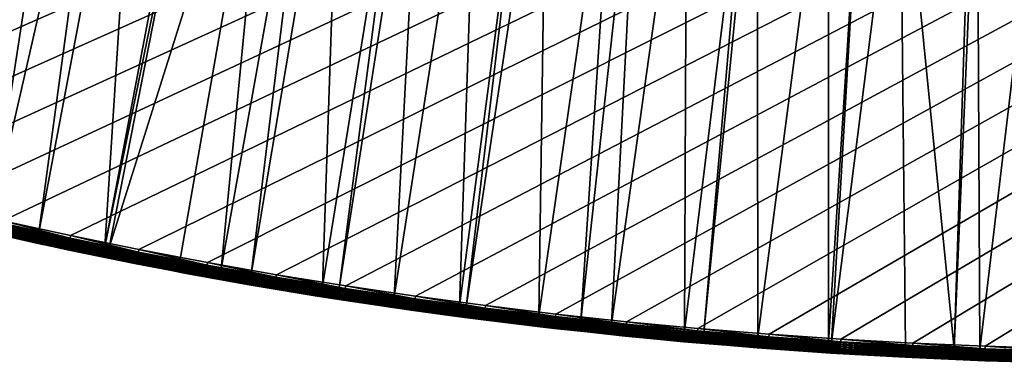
# Model space of a CAD drawing. Header units: inches. Extents: x 56 to 1256, y -185 to 1061.
# Tile 81 of 256: x 491 to 628, y -185 to -137. Entities that reach past the tile are written whole.
import ezdxf

# ---------------------------------------------------------------- set-up
doc = ezdxf.new("R2010")
doc.units = ezdxf.units.IN
doc.header["$MEASUREMENT"] = 0
doc.layers.get('0').update_dxf_attribs({"true_color": 0x9a9ae5})

msp = doc.modelspace()

# ---------------------------------------------------------------- meshes
at = {"color": 146, "true_color": 0x086e86}
mesh = msp.add_polyface(dxfattribs=at)
corners = [(396.52, -136.26, 985.2), (404.79, -139.47, 985.2), (1213.88, 179.03, 985.2), (413.14, -142.57, 985.2), (415.61, -143.45, 985.2), (470.26, -160.17, 985.2), (479.56, -162.49, 985.2), (488.92, -164.68, 985.2), (498.33, -166.74, 985.2), (442.68, -152.41, 985.2), (451.82, -155.13, 985.2), (461.01, -157.71, 985.2), (424.57, -146.58, 985.2), (433.6, -149.56, 985.2), (741.72, -83.22, 955.41), (742.53, -89.68, 956.05), (734.08, -90.68, 956.05), (733.36, -84.21, 955.41), (725.58, -91.57, 956.05), (724.94, -85.09, 955.41), (717.03, -92.36, 956.05), (716.47, -85.88, 955.41), (708.43, -93.05, 956.05), (707.95, -86.56, 955.41), (699.78, -93.63, 956.05), (699.38, -87.13, 955.41), (691.08, -94.11, 956.05), (690.76, -87.61, 955.41), (682.33, -94.48, 956.05), (682.09, -87.98, 955.41), (673.52, -94.75, 956.05), (673.37, -88.24, 955.41), (740.91, -76.73, 955.2), (732.63, -77.71, 955.2), (724.3, -78.58, 955.2), (715.91, -79.36, 955.2), (707.47, -80.03, 955.2), (698.98, -80.6, 955.2), (690.44, -81.07, 955.2), (681.85, -81.44, 955.2), (673.21, -81.7, 955.2), (663.42, -88.42, 955.41)]
mesh.append_faces([[corners[k] for k in face] for face in [(0, 1, 2), (2, 1, 3), (2, 3, 4), (5, 6, 2), (2, 6, 7), (2, 7, 8), (9, 10, 2), (2, 10, 11), (2, 11, 5), (4, 12, 2), (2, 12, 13), (2, 13, 9), (14, 15, 16), (14, 16, 17), (17, 16, 18), (17, 18, 19), (19, 18, 20), (19, 20, 21), (21, 20, 22), (21, 22, 23), (23, 22, 24), (23, 24, 25), (25, 24, 26), (25, 26, 27), (27, 28, 29), (29, 30, 31), (32, 14, 17), (32, 17, 33), (33, 17, 19), (33, 19, 34), (34, 19, 21), (34, 21, 35), (35, 21, 23), (35, 23, 36), (36, 23, 25), (36, 25, 37), (37, 25, 27), (37, 27, 38), (38, 27, 29), (38, 29, 39), (39, 29, 31), (39, 31, 40), (40, 31, 41)]], dxfattribs={"color": 146})
mesh = msp.add_polyface(dxfattribs=at)
corners = [(585.28, -179.61, 985.2), (595.18, -180.42, 985.2), (1213.88, 179.03, 985.2), (555.85, -176.45, 985.2), (565.61, -177.63, 985.2), (575.42, -178.68, 985.2), (526.86, -172.16, 985.2), (536.47, -173.72, 985.2), (546.14, -175.14, 985.2), (498.33, -166.74, 985.2), (507.79, -168.68, 985.2), (517.3, -170.48, 985.2), (808.13, -77.93, 956.05), (801.53, -86.07, 957.12), (800.13, -79.77, 956.05), (793.38, -87.82, 957.12), (792.07, -81.5, 956.05), (785.17, -89.46, 957.12), (783.95, -83.12, 956.05), (806.64, -71.59, 955.41), (798.72, -73.41, 955.41), (790.75, -75.12, 955.41), (782.71, -76.73, 955.41), (775.77, -84.64, 956.05), (774.63, -78.23, 955.41), (767.54, -86.06, 956.05), (766.48, -79.63, 955.41), (759.26, -87.37, 956.05), (758.28, -80.93, 955.41), (750.92, -88.57, 956.05), (750.03, -82.12, 955.41), (742.53, -89.68, 956.05), (741.72, -83.22, 955.41), (805.13, -65.23, 955.2), (797.3, -67.02, 955.2), (789.42, -68.71, 955.2), (781.48, -70.3, 955.2), (773.47, -71.79, 955.2), (765.42, -73.18, 955.2), (757.3, -74.46, 955.2), (749.13, -75.64, 955.2), (740.91, -76.73, 955.2)]
mesh.append_faces([[corners[k] for k in face] for face in [(0, 1, 2), (3, 4, 2), (2, 4, 5), (2, 5, 0), (6, 7, 2), (2, 7, 8), (2, 8, 3), (9, 10, 2), (2, 10, 11), (2, 11, 6), (12, 13, 14), (14, 13, 15), (14, 15, 16), (16, 17, 18), (19, 14, 20), (20, 14, 16), (20, 16, 21), (21, 16, 18), (21, 18, 22), (22, 18, 23), (22, 23, 24), (24, 23, 25), (24, 25, 26), (26, 25, 27), (26, 27, 28), (28, 27, 29), (28, 29, 30), (30, 31, 32), (33, 20, 34), (34, 20, 21), (34, 21, 35), (35, 21, 22), (35, 22, 36), (36, 22, 24), (36, 24, 37), (37, 24, 26), (37, 26, 38), (38, 26, 28), (38, 28, 39), (39, 28, 30), (39, 30, 40), (40, 30, 32), (40, 32, 41)]], dxfattribs={"color": 146})
mesh = msp.add_polyface(dxfattribs=at)
corners = [(615.13, -181.66, 985.2), (625.17, -182.09, 985.2), (1213.88, 179.03, 985.2), (635.25, -182.4, 985.2), (645.38, -182.59, 985.2), (595.18, -180.42, 985.2), (605.13, -181.1, 985.2), (839.1, -83.03, 958.61), (835.3, -84.14, 958.61), (833.56, -78.01, 957.12), (827.28, -86.34, 958.61), (825.64, -80.18, 957.12), (825.2, -86.88, 958.61), (817.66, -82.25, 957.12), (819.21, -88.43, 958.61), (811.09, -90.42, 958.61), (811.06, -90.42, 958.61), (801.53, -86.07, 957.12), (809.62, -84.21, 957.12), (802.91, -92.29, 958.61), (839.57, -69.54, 956.05), (841.42, -75.72, 957.12), (831.81, -71.79, 956.05), (823.97, -73.95, 956.05), (816.08, -75.99, 956.05), (808.13, -77.93, 956.05), (837.71, -63.3, 955.41), (830.04, -65.53, 955.41), (822.29, -67.65, 955.41), (814.49, -69.68, 955.41), (806.64, -71.59, 955.41), (800.13, -79.77, 956.05), (835.84, -57.03, 955.2), (828.26, -59.23, 955.2), (820.61, -61.34, 955.2), (812.9, -63.33, 955.2), (805.13, -65.23, 955.2), (798.72, -73.41, 955.41)]
mesh.append_faces([[corners[k] for k in face] for face in [(0, 1, 2), (2, 1, 3), (2, 3, 4), (2, 5, 6), (2, 6, 0), (7, 8, 9), (9, 8, 10), (9, 10, 11), (11, 10, 12), (11, 12, 13), (13, 12, 14), (13, 14, 15), (16, 17, 15), (15, 17, 18), (15, 18, 13), (16, 19, 17), (20, 21, 9), (20, 9, 22), (22, 9, 11), (22, 11, 23), (23, 11, 13), (23, 13, 24), (24, 13, 18), (24, 18, 25), (25, 18, 17), (26, 20, 22), (26, 22, 27), (27, 22, 23), (27, 23, 28), (28, 23, 24), (28, 24, 29), (29, 24, 25), (29, 25, 30), (30, 25, 31), (32, 26, 27), (32, 27, 33), (33, 27, 28), (33, 28, 34), (34, 28, 29), (34, 29, 35), (35, 29, 30), (35, 30, 36), (36, 30, 37)]], dxfattribs={"color": 146})
mesh = msp.add_polyface(dxfattribs=at)
corners = [(498.77, -90.12, 958.61), (504.1, -91.35, 958.61), (487.26, -164.82, 978.8), (503.09, -168.26, 978.8), (518.18, -94.41, 958.61), (503.68, -168.38, 978.8), (526.45, -96.05, 958.61), (545.28, -99.33, 958.61), (535.58, -174.09, 978.8), (533.25, -173.73, 978.8), (535.83, -97.75, 958.61), (523.35, -172.09, 978.8), (532.53, -97.16, 958.61), (519.2, -171.33, 978.8), (513.49, -170.3, 978.8), (493.92, -166.32, 978.8), (507.92, -92.23, 958.61), (517.15, -94.21, 958.61), (471.77, -82.98, 958.61), (443.18, -153.11, 978.8), (463.54, -80.51, 958.61), (484.21, -164.13, 978.8), (474.55, -161.79, 978.8), (490.28, -88.02, 958.61), (471.68, -161.06, 978.8), (489.69, -87.88, 958.61), (469.55, -160.52, 978.8), (480.7, -85.5, 958.61), (460.69, -158.16, 978.8), (476.77, -84.39, 958.61), (456.4, -156.96, 978.8), (451.9, -155.69, 978.8), (546.28, -93.04, 957.12), (536.92, -91.48, 957.12), (527.64, -89.79, 957.12), (518.44, -87.96, 957.12), (509.31, -86.01, 957.12), (538.03, -85.12, 956.05), (460.61, -158.46, 978.91), (451.72, -155.46, 985.17), (460.83, -158.37, 985.08), (460.92, -158.05, 985.17), (451.82, -155.13, 985.2), (461.01, -157.71, 985.2)]
mesh.append_faces([[corners[k] for k in face] for face in [(0, 1, 2), (3, 4, 5), (5, 4, 6), (7, 8, 9), (7, 9, 10), (10, 9, 11), (10, 11, 12), (12, 11, 13), (12, 13, 6), (6, 13, 14), (6, 14, 5), (2, 1, 15), (15, 1, 16), (15, 16, 3), (3, 16, 17), (3, 17, 4), (18, 19, 20), (2, 21, 0), (0, 21, 22), (0, 22, 23), (23, 22, 24), (23, 24, 25), (25, 24, 26), (25, 26, 27), (27, 26, 28), (27, 28, 29), (29, 28, 30), (29, 30, 18), (18, 30, 31), (32, 10, 33), (33, 10, 12), (33, 12, 34), (12, 6, 34), (34, 6, 4), (34, 4, 35), (4, 17, 35), (35, 17, 16), (35, 16, 36), (36, 16, 1), (37, 33, 34), (30, 28, 38), (39, 40, 41), (42, 41, 43)]], dxfattribs={"color": 146})
mesh = msp.add_polyface(dxfattribs=at)
corners = [(613.32, -106.6, 958.61), (603.85, -181.54, 978.8), (608.24, -106.28, 958.61), (603.4, -181.51, 978.8), (603.41, -105.97, 958.61), (593.64, -180.82, 978.8), (593.55, -105.19, 958.61), (586.15, -180.19, 978.8), (592.66, -105.11, 958.61), (583.46, -179.97, 978.8), (583.76, -104.29, 958.61), (573.33, -178.99, 978.8), (577.27, -103.6, 958.61), (569.08, -178.52, 978.8), (574.04, -103.25, 958.61), (563.25, -177.87, 978.8), (564.38, -102.08, 958.61), (553.2, -176.63, 978.8), (562.12, -101.77, 958.61), (552.23, -176.49, 978.8), (554.79, -100.77, 958.61), (543.21, -175.25, 978.8), (547.19, -99.62, 958.61), (535.58, -174.09, 978.8), (545.28, -99.33, 958.61), (603.86, -99.61, 957.12), (594.1, -98.85, 957.12), (584.4, -97.95, 957.12), (574.76, -96.92, 957.12), (565.2, -95.76, 957.12), (555.7, -94.46, 957.12), (546.28, -93.04, 957.12), (543.16, -175.55, 978.91), (533.16, -174.32, 979.07), (543.12, -175.84, 979.07), (536.42, -174.06, 985.17), (546.04, -175.82, 985.08), (546.09, -175.49, 985.17), (536.47, -173.72, 985.2), (546.14, -175.14, 985.2)]
mesh.append_faces([[corners[k] for k in face] for face in [(0, 1, 2), (2, 1, 3), (2, 3, 4), (4, 3, 5), (4, 5, 6), (6, 5, 7), (6, 7, 8), (8, 7, 9), (8, 9, 10), (10, 9, 11), (10, 11, 12), (12, 11, 13), (12, 13, 14), (14, 13, 15), (14, 15, 16), (16, 15, 17), (16, 17, 18), (18, 17, 19), (18, 19, 20), (20, 19, 21), (20, 21, 22), (22, 21, 23), (22, 23, 24), (2, 4, 25), (25, 4, 6), (25, 6, 26), (26, 6, 8), (26, 8, 27), (8, 10, 27), (27, 10, 12), (27, 12, 28), (12, 14, 28), (28, 14, 16), (28, 16, 29), (29, 16, 18), (29, 18, 30), (18, 20, 30), (30, 20, 22), (22, 24, 31), (32, 23, 21), (33, 32, 34), (35, 36, 37), (38, 37, 39)]], dxfattribs={"color": 146})
mesh = msp.add_polyface(dxfattribs=at)
corners = [(663.63, -107.76, 958.61), (671.98, -107.61, 958.61), (673.63, -182.95, 978.8), (668.7, -183.07, 978.8), (657.56, -183.17, 978.8), (655.6, -107.79, 958.61), (655.61, -183.17, 978.8), (653.52, -107.8, 958.61), (655.55, -183.17, 978.8), (643.41, -107.7, 958.61), (645.13, -183.1, 978.8), (640.09, -107.63, 958.61), (638.54, -182.98, 978.8), (633.33, -107.47, 958.61), (634.75, -182.91, 978.8), (624.41, -182.58, 978.8), (624.05, -107.13, 958.61), (620.86, -182.42, 978.8), (623.3, -107.1, 958.61), (613.32, -106.6, 958.61), (614.11, -182.12, 978.8), (603.85, -181.54, 978.8), (673.68, -101.21, 957.12), (663.56, -101.38, 957.12), (653.53, -101.42, 957.12), (643.51, -101.33, 957.12), (633.52, -101.1, 957.12), (623.57, -100.74, 957.12), (608.24, -106.28, 958.61), (603.86, -99.61, 957.12), (613.69, -100.24, 957.12), (663.49, -94.93, 956.05), (653.55, -94.97, 956.05), (643.62, -94.87, 956.05), (633.71, -94.65, 956.05), (623.85, -94.29, 956.05), (614.06, -93.79, 956.05)]
mesh.append_faces([[corners[k] for k in face] for face in [(0, 1, 2), (2, 3, 0), (0, 3, 4), (0, 4, 5), (5, 4, 6), (5, 6, 7), (7, 6, 8), (7, 8, 9), (9, 8, 10), (9, 10, 11), (11, 10, 12), (11, 12, 13), (12, 14, 13), (13, 14, 15), (13, 15, 16), (16, 15, 17), (16, 17, 18), (18, 17, 19), (17, 20, 19), (19, 20, 21), (22, 1, 23), (1, 0, 23), (23, 0, 5), (23, 5, 24), (5, 7, 24), (24, 7, 9), (24, 9, 25), (25, 9, 11), (25, 11, 26), (11, 13, 26), (26, 13, 16), (26, 16, 27), (27, 16, 18), (27, 18, 19), (28, 29, 19), (19, 29, 30), (19, 30, 27), (31, 23, 24), (32, 24, 25), (33, 25, 26), (34, 26, 27), (35, 27, 30), (36, 30, 29)]], dxfattribs={"color": 146})
mesh = msp.add_polyface(dxfattribs=at)
corners = [(495.82, -168.24, 980.73), (497.91, -168.7, 983.2), (495.82, -168.24, 983.2), (493.61, -167.77, 980.73), (483.87, -165.57, 980.73), (488.47, -166.63, 983.2), (483.88, -165.54, 980.41), (493.61, -167.75, 980.41), (484.14, -164.43, 978.91), (487.26, -164.82, 978.8), (493.86, -166.62, 978.91), (493.92, -166.32, 978.8), (484.08, -164.7, 979.07), (493.8, -166.9, 979.07), (484.02, -164.95, 979.27), (493.74, -167.15, 979.27), (483.97, -165.17, 979.52), (493.69, -167.37, 979.52), (503.51, -169.21, 979.27), (483.93, -165.34, 979.79), (493.66, -167.54, 979.79), (503.47, -169.43, 979.52), (483.9, -165.47, 980.09), (493.63, -167.67, 980.09), (503.43, -169.6, 979.79), (503.41, -169.73, 980.09), (488.48, -166.6, 983.55), (497.92, -168.67, 983.55), (488.5, -166.51, 983.88), (497.94, -168.58, 983.88), (488.53, -166.37, 984.2), (497.97, -168.44, 984.2), (488.58, -166.17, 984.48), (498.01, -168.24, 984.48), (488.63, -165.93, 984.73), (498.06, -168, 984.73), (488.7, -165.65, 984.93), (498.12, -167.72, 984.93), (488.77, -165.35, 985.08), (498.18, -167.41, 985.08), (488.84, -165.02, 985.17), (498.25, -167.08, 985.17), (488.92, -164.68, 985.2), (498.33, -166.74, 985.2)]
mesh.append_faces([[corners[k] for k in face] for face in [(0, 1, 2), (0, 2, 3), (3, 2, 4), (4, 2, 5), (4, 6, 7), (4, 7, 3), (8, 9, 10), (10, 9, 11), (3, 7, 0), (12, 8, 10), (12, 10, 13), (14, 12, 13), (14, 13, 15), (16, 14, 15), (16, 15, 17), (17, 15, 18), (19, 16, 17), (19, 17, 20), (20, 17, 21), (22, 19, 20), (22, 20, 23), (23, 20, 24), (6, 22, 23), (6, 23, 7), (7, 23, 25), (26, 5, 2), (26, 2, 27), (28, 26, 27), (28, 27, 29), (30, 28, 29), (30, 29, 31), (32, 30, 31), (32, 31, 33), (34, 32, 33), (34, 33, 35), (36, 34, 35), (36, 35, 37), (38, 36, 37), (38, 37, 39), (40, 38, 39), (40, 39, 41), (42, 40, 41), (42, 41, 43)]], dxfattribs={"color": 146})
mesh = msp.add_polyface(dxfattribs=at)
corners = [(503.39, -169.83, 980.73), (507.4, -170.64, 983.2), (495.82, -168.24, 980.73), (497.91, -168.7, 983.2), (493.86, -166.62, 978.91), (493.92, -166.32, 978.8), (503.62, -168.68, 978.91), (503.09, -168.26, 978.8), (493.61, -167.75, 980.41), (503.39, -169.81, 980.41), (513.22, -171.73, 980.41), (503.68, -168.38, 978.8), (513.49, -170.3, 978.8), (493.8, -166.9, 979.07), (503.56, -168.96, 979.07), (513.44, -170.6, 978.91), (493.74, -167.15, 979.27), (503.51, -169.21, 979.27), (513.38, -170.89, 979.07), (493.69, -167.37, 979.52), (503.47, -169.43, 979.52), (513.33, -171.14, 979.27), (493.66, -167.54, 979.79), (503.43, -169.6, 979.79), (513.29, -171.35, 979.52), (493.63, -167.67, 980.09), (503.41, -169.73, 980.09), (513.26, -171.53, 979.79), (513.24, -171.66, 980.09), (495.82, -168.24, 983.2), (497.92, -168.67, 983.55), (507.4, -170.61, 983.55), (497.94, -168.58, 983.88), (507.42, -170.52, 983.88), (497.97, -168.44, 984.2), (507.45, -170.37, 984.2), (498.01, -168.24, 984.48), (507.49, -170.18, 984.48), (498.06, -168, 984.73), (507.54, -169.94, 984.73), (498.12, -167.72, 984.93), (507.59, -169.66, 984.93), (498.18, -167.41, 985.08), (507.65, -169.35, 985.08), (498.25, -167.08, 985.17), (507.72, -169.02, 985.17), (498.33, -166.74, 985.2), (507.79, -168.68, 985.2)]
mesh.append_faces([[corners[k] for k in face] for face in [(0, 1, 2), (1, 3, 2), (4, 5, 6), (6, 5, 7), (2, 8, 9), (2, 9, 0), (0, 9, 10), (7, 11, 6), (6, 11, 12), (13, 4, 6), (13, 6, 14), (14, 6, 15), (16, 13, 14), (16, 14, 17), (17, 14, 18), (19, 17, 20), (20, 17, 21), (22, 20, 23), (23, 20, 24), (25, 23, 26), (26, 23, 27), (8, 26, 9), (9, 26, 28), (29, 3, 30), (30, 3, 1), (30, 1, 31), (32, 30, 31), (32, 31, 33), (34, 32, 33), (34, 33, 35), (36, 34, 35), (36, 35, 37), (38, 36, 37), (38, 37, 39), (40, 38, 39), (40, 39, 41), (42, 40, 41), (42, 41, 43), (44, 42, 43), (44, 43, 45), (46, 44, 45), (46, 45, 47)]], dxfattribs={"color": 146})
mesh = msp.add_polyface(dxfattribs=at)
corners = [(513.22, -171.76, 980.73), (513.86, -171.88, 980.73), (513.86, -171.86, 983.2), (526.53, -174.13, 983.2), (516.94, -172.45, 983.2), (503.39, -169.83, 980.73), (507.4, -170.64, 983.2), (513.22, -171.73, 980.41), (503.62, -168.68, 978.91), (513.49, -170.3, 978.8), (513.44, -170.6, 978.91), (519.2, -171.33, 978.8), (523.3, -172.39, 978.91), (523.1, -173.52, 980.41), (523.1, -173.55, 980.73), (503.56, -168.96, 979.07), (513.38, -170.89, 979.07), (503.51, -169.21, 979.27), (513.33, -171.14, 979.27), (523.25, -172.67, 979.07), (503.47, -169.43, 979.52), (513.29, -171.35, 979.52), (523.2, -172.92, 979.27), (503.43, -169.6, 979.79), (513.26, -171.53, 979.79), (523.17, -173.14, 979.52), (503.41, -169.73, 980.09), (513.24, -171.66, 980.09), (523.14, -173.31, 979.79), (503.39, -169.81, 980.41), (523.11, -173.44, 980.09), (507.4, -170.61, 983.55), (516.94, -172.42, 983.55), (507.42, -170.52, 983.88), (516.96, -172.33, 983.88), (507.45, -170.37, 984.2), (516.99, -172.19, 984.2), (507.49, -170.18, 984.48), (517.02, -171.99, 984.48), (507.54, -169.94, 984.73), (517.07, -171.75, 984.73), (507.59, -169.66, 984.93), (517.12, -171.47, 984.93), (507.65, -169.35, 985.08), (517.18, -171.16, 985.08), (507.72, -169.02, 985.17), (517.24, -170.82, 985.17), (507.79, -168.68, 985.2), (517.3, -170.48, 985.2)]
mesh.append_faces([[corners[k] for k in face] for face in [(0, 1, 2), (1, 3, 4), (1, 4, 2), (0, 2, 5), (5, 2, 6), (5, 7, 0), (8, 9, 10), (10, 9, 11), (10, 11, 12), (13, 14, 7), (7, 14, 1), (7, 1, 0), (15, 10, 16), (16, 10, 12), (17, 16, 18), (18, 16, 19), (20, 18, 21), (21, 18, 22), (23, 21, 24), (24, 21, 25), (26, 24, 27), (27, 24, 28), (29, 27, 7), (7, 27, 30), (31, 6, 2), (31, 2, 32), (2, 4, 32), (33, 31, 32), (33, 32, 34), (35, 33, 34), (35, 34, 36), (37, 35, 36), (37, 36, 38), (39, 37, 38), (39, 38, 40), (41, 39, 40), (41, 40, 42), (43, 41, 42), (43, 42, 44), (45, 43, 44), (45, 44, 46), (47, 45, 46), (47, 46, 48)]], dxfattribs={"color": 146})
mesh = msp.add_polyface(dxfattribs=at)
corners = [(532.23, -175.07, 980.73), (532.24, -175.06, 983.2), (523.1, -173.55, 980.73), (526.53, -174.13, 983.2), (513.86, -171.88, 980.73), (533.03, -175.17, 980.41), (523.1, -173.52, 980.41), (519.2, -171.33, 978.8), (523.35, -172.09, 978.8), (523.3, -172.39, 978.91), (533.25, -173.73, 978.8), (513.38, -170.89, 979.07), (523.25, -172.67, 979.07), (533.21, -174.04, 978.91), (513.33, -171.14, 979.27), (523.2, -172.92, 979.27), (533.16, -174.32, 979.07), (513.29, -171.35, 979.52), (523.17, -173.14, 979.52), (533.12, -174.57, 979.27), (513.26, -171.53, 979.79), (523.14, -173.31, 979.79), (533.09, -174.79, 979.52), (533.06, -174.97, 979.79), (513.24, -171.66, 980.09), (523.11, -173.44, 980.09), (533.04, -175.09, 980.09), (513.22, -171.73, 980.41), (516.94, -172.42, 983.55), (516.94, -172.45, 983.2), (526.53, -174.1, 983.55), (516.96, -172.33, 983.88), (526.55, -174.02, 983.88), (536.17, -175.66, 983.55), (516.99, -172.19, 984.2), (526.57, -173.87, 984.2), (536.19, -175.57, 983.88), (517.02, -171.99, 984.48), (526.61, -173.67, 984.48), (517.07, -171.75, 984.73), (526.65, -173.43, 984.73), (517.12, -171.47, 984.93), (526.69, -173.15, 984.93), (517.18, -171.16, 985.08), (526.75, -172.84, 985.08), (517.24, -170.82, 985.17), (526.8, -172.5, 985.17), (517.3, -170.48, 985.2), (526.86, -172.16, 985.2)]
mesh.append_faces([[corners[k] for k in face] for face in [(0, 1, 2), (2, 1, 3), (2, 3, 4), (5, 0, 6), (6, 0, 2), (7, 8, 9), (9, 8, 10), (11, 9, 12), (12, 9, 13), (14, 12, 15), (15, 12, 16), (17, 15, 18), (18, 15, 19), (20, 18, 21), (21, 18, 22), (21, 22, 23), (24, 21, 25), (25, 21, 23), (25, 23, 26), (27, 25, 6), (6, 25, 26), (6, 26, 5), (28, 29, 3), (28, 3, 30), (30, 3, 1), (31, 28, 30), (31, 30, 32), (32, 30, 33), (34, 31, 32), (34, 32, 35), (35, 32, 36), (37, 34, 35), (37, 35, 38), (39, 37, 38), (39, 38, 40), (41, 39, 40), (41, 40, 42), (43, 41, 42), (43, 42, 44), (45, 43, 44), (45, 44, 46), (47, 45, 46), (47, 46, 48)]], dxfattribs={"color": 146})
mesh = msp.add_polyface(dxfattribs=at)
corners = [(533.02, -175.2, 980.73), (545.86, -177.13, 983.2), (536.17, -175.69, 983.2), (532.23, -175.07, 980.73), (532.24, -175.06, 983.2), (543, -176.69, 980.41), (533.03, -175.17, 980.41), (523.3, -172.39, 978.91), (533.25, -173.73, 978.8), (533.21, -174.04, 978.91), (535.58, -174.09, 978.8), (543.16, -175.55, 978.91), (542.99, -176.72, 980.73), (523.25, -172.67, 979.07), (533.16, -174.32, 979.07), (523.2, -172.92, 979.27), (533.12, -174.57, 979.27), (543.12, -175.84, 979.07), (523.17, -173.14, 979.52), (533.09, -174.79, 979.52), (543.08, -176.09, 979.27), (533.06, -174.97, 979.79), (543.05, -176.31, 979.52), (533.04, -175.09, 980.09), (543.03, -176.48, 979.79), (543.01, -176.61, 980.09), (526.53, -174.1, 983.55), (536.17, -175.66, 983.55), (526.55, -174.02, 983.88), (536.19, -175.57, 983.88), (545.86, -177.09, 983.55), (526.57, -173.87, 984.2), (536.21, -175.43, 984.2), (545.88, -177.01, 983.88), (526.61, -173.67, 984.48), (536.24, -175.23, 984.48), (545.9, -176.86, 984.2), (526.65, -173.43, 984.73), (536.28, -174.99, 984.73), (545.92, -176.66, 984.48), (526.69, -173.15, 984.93), (536.32, -174.7, 984.93), (545.96, -176.42, 984.73), (526.75, -172.84, 985.08), (536.37, -174.39, 985.08), (546, -176.14, 984.93), (526.8, -172.5, 985.17), (536.42, -174.06, 985.17), (546.04, -175.82, 985.08), (526.86, -172.16, 985.2), (536.47, -173.72, 985.2), (546.09, -175.49, 985.17)]
mesh.append_faces([[corners[k] for k in face] for face in [(0, 1, 2), (0, 2, 3), (3, 2, 4), (5, 0, 6), (6, 0, 3), (7, 8, 9), (9, 8, 10), (9, 10, 11), (5, 12, 0), (13, 9, 14), (14, 9, 11), (15, 14, 16), (16, 14, 17), (18, 16, 19), (19, 16, 20), (21, 19, 22), (23, 21, 24), (6, 23, 25), (26, 4, 27), (4, 2, 27), (27, 2, 1), (28, 27, 29), (29, 27, 30), (31, 29, 32), (32, 29, 33), (34, 31, 32), (34, 32, 35), (35, 32, 36), (37, 34, 35), (37, 35, 38), (38, 35, 39), (40, 37, 38), (40, 38, 41), (41, 38, 42), (43, 40, 41), (43, 41, 44), (44, 41, 45), (46, 43, 44), (46, 44, 47), (47, 44, 48), (49, 46, 47), (49, 47, 50), (50, 47, 51)]], dxfattribs={"color": 146})
mesh = msp.add_polyface(dxfattribs=at)
corners = [(550.93, -177.81, 983.2), (550.93, -177.81, 980.73), (553.01, -178.1, 980.73), (542.99, -176.72, 980.73), (545.86, -177.13, 983.2), (533.02, -175.2, 980.73), (543.16, -175.55, 978.91), (543.21, -175.25, 978.8), (553.16, -176.93, 978.91), (552.23, -176.49, 978.8), (553.01, -178.07, 980.41), (543, -176.69, 980.41), (543.12, -175.84, 979.07), (553.13, -177.22, 979.07), (533.12, -174.57, 979.27), (543.08, -176.09, 979.27), (553.09, -177.47, 979.27), (533.09, -174.79, 979.52), (543.05, -176.31, 979.52), (553.06, -177.69, 979.52), (533.06, -174.97, 979.79), (543.03, -176.48, 979.79), (553.04, -177.86, 979.79), (533.04, -175.09, 980.09), (543.01, -176.61, 980.09), (553.02, -177.99, 980.09), (533.03, -175.17, 980.41), (536.17, -175.66, 983.55), (545.86, -177.09, 983.55), (555.6, -178.4, 983.55), (536.19, -175.57, 983.88), (545.88, -177.01, 983.88), (536.21, -175.43, 984.2), (545.9, -176.86, 984.2), (555.61, -178.31, 983.88), (536.24, -175.23, 984.48), (545.92, -176.66, 984.48), (555.63, -178.17, 984.2), (536.28, -174.99, 984.73), (545.96, -176.42, 984.73), (555.66, -177.97, 984.48), (536.32, -174.7, 984.93), (546, -176.14, 984.93), (555.69, -177.72, 984.73), (536.37, -174.39, 985.08), (546.04, -175.82, 985.08), (555.72, -177.44, 984.93), (546.09, -175.49, 985.17), (555.76, -177.13, 985.08), (546.14, -175.14, 985.2), (555.81, -176.79, 985.17)]
mesh.append_faces([[corners[k] for k in face] for face in [(0, 1, 2), (1, 0, 3), (3, 0, 4), (3, 4, 5), (6, 7, 8), (8, 7, 9), (10, 1, 11), (11, 1, 3), (12, 6, 8), (12, 8, 13), (14, 12, 15), (15, 12, 13), (15, 13, 16), (17, 15, 18), (18, 15, 16), (18, 16, 19), (20, 18, 21), (21, 18, 19), (21, 19, 22), (23, 21, 24), (24, 21, 22), (24, 22, 25), (26, 24, 11), (11, 24, 25), (11, 25, 10), (27, 4, 28), (28, 4, 0), (28, 0, 29), (30, 28, 31), (31, 28, 29), (32, 31, 33), (33, 31, 34), (35, 33, 36), (36, 33, 37), (38, 36, 39), (39, 36, 40), (41, 39, 42), (42, 39, 43), (44, 42, 45), (45, 42, 46), (47, 45, 48), (49, 47, 50)]], dxfattribs={"color": 146})
mesh = msp.add_polyface(dxfattribs=at)
corners = [(563.07, -179.35, 980.73), (565.38, -179.61, 983.2), (553.01, -178.1, 980.73), (555.6, -178.43, 983.2), (550.93, -177.81, 983.2), (563.08, -179.32, 980.41), (553.01, -178.07, 980.41), (550.93, -177.81, 980.73), (552.23, -176.49, 978.8), (553.2, -176.63, 978.8), (553.16, -176.93, 978.91), (563.25, -177.87, 978.8), (563.21, -178.18, 978.91), (553.13, -177.22, 979.07), (563.18, -178.46, 979.07), (553.09, -177.47, 979.27), (563.15, -178.72, 979.27), (553.06, -177.69, 979.52), (563.12, -178.94, 979.52), (553.04, -177.86, 979.79), (563.1, -179.11, 979.79), (553.02, -177.99, 980.09), (563.09, -179.24, 980.09), (555.6, -178.4, 983.55), (565.39, -179.58, 983.55), (545.88, -177.01, 983.88), (555.61, -178.31, 983.88), (565.4, -179.49, 983.88), (545.9, -176.86, 984.2), (555.63, -178.17, 984.2), (565.42, -179.35, 984.2), (545.92, -176.66, 984.48), (555.66, -177.97, 984.48), (565.44, -179.15, 984.48), (545.96, -176.42, 984.73), (555.69, -177.72, 984.73), (546, -176.14, 984.93), (555.72, -177.44, 984.93), (565.47, -178.9, 984.73), (546.04, -175.82, 985.08), (555.76, -177.13, 985.08), (565.5, -178.62, 984.93), (546.09, -175.49, 985.17), (555.81, -176.79, 985.17), (565.53, -178.31, 985.08), (546.14, -175.14, 985.2), (555.85, -176.45, 985.2), (565.57, -177.97, 985.17)]
mesh.append_faces([[corners[k] for k in face] for face in [(0, 1, 2), (2, 1, 3), (2, 3, 4), (5, 2, 6), (6, 2, 7), (8, 9, 10), (10, 9, 11), (10, 11, 12), (5, 0, 2), (13, 10, 12), (13, 12, 14), (15, 13, 14), (15, 14, 16), (17, 15, 16), (17, 16, 18), (19, 17, 18), (19, 18, 20), (21, 19, 20), (21, 20, 22), (6, 21, 22), (6, 22, 5), (4, 3, 23), (23, 3, 1), (23, 1, 24), (25, 23, 26), (26, 23, 24), (26, 24, 27), (28, 26, 29), (29, 26, 27), (29, 27, 30), (31, 29, 32), (32, 29, 30), (32, 30, 33), (34, 32, 35), (35, 32, 33), (36, 35, 37), (37, 35, 38), (39, 37, 40), (40, 37, 41), (42, 40, 43), (43, 40, 44), (45, 43, 46), (46, 43, 47)]], dxfattribs={"color": 146})
mesh = msp.add_polyface(dxfattribs=at)
corners = [(569.94, -180.1, 980.73), (575.22, -180.67, 983.2), (569.94, -180.1, 983.2), (563.07, -179.35, 980.73), (565.38, -179.61, 983.2), (563.21, -178.18, 978.91), (563.25, -177.87, 978.8), (569.08, -178.52, 978.8), (573.3, -179.29, 978.91), (573.18, -180.44, 980.41), (573.18, -180.46, 980.73), (563.08, -179.32, 980.41), (573.33, -178.99, 978.8), (563.18, -178.46, 979.07), (573.27, -179.58, 979.07), (563.15, -178.72, 979.27), (573.25, -179.83, 979.27), (563.12, -178.94, 979.52), (573.22, -180.05, 979.52), (563.1, -179.11, 979.79), (573.2, -180.23, 979.79), (563.09, -179.24, 980.09), (573.19, -180.36, 980.09), (565.39, -179.58, 983.55), (575.22, -180.64, 983.55), (565.4, -179.49, 983.88), (575.23, -180.55, 983.88), (565.42, -179.35, 984.2), (575.25, -180.4, 984.2), (565.44, -179.15, 984.48), (575.27, -180.2, 984.48), (555.69, -177.72, 984.73), (565.47, -178.9, 984.73), (575.29, -179.96, 984.73), (555.72, -177.44, 984.93), (565.5, -178.62, 984.93), (575.32, -179.68, 984.93), (555.76, -177.13, 985.08), (565.53, -178.31, 985.08), (575.35, -179.36, 985.08), (555.81, -176.79, 985.17), (565.57, -177.97, 985.17), (575.39, -179.03, 985.17), (555.85, -176.45, 985.2), (565.61, -177.63, 985.2)]
mesh.append_faces([[corners[k] for k in face] for face in [(0, 1, 2), (0, 2, 3), (3, 2, 4), (5, 6, 7), (5, 7, 8), (9, 10, 0), (9, 0, 11), (11, 0, 3), (7, 12, 8), (13, 5, 8), (13, 8, 14), (15, 13, 14), (15, 14, 16), (17, 15, 16), (17, 16, 18), (19, 17, 18), (19, 18, 20), (21, 19, 20), (21, 20, 22), (11, 21, 22), (11, 22, 9), (23, 4, 2), (23, 2, 24), (25, 23, 24), (25, 24, 26), (27, 25, 26), (27, 26, 28), (29, 27, 28), (29, 28, 30), (31, 29, 32), (32, 29, 30), (32, 30, 33), (34, 32, 35), (35, 32, 33), (35, 33, 36), (37, 35, 38), (38, 35, 36), (38, 36, 39), (40, 38, 41), (41, 38, 39), (41, 39, 42), (43, 41, 44), (44, 41, 42)]], dxfattribs={"color": 146})
mesh = msp.add_polyface(dxfattribs=at)
corners = [(573.18, -180.46, 980.73), (585.1, -181.6, 983.2), (575.22, -180.67, 983.2), (569.94, -180.1, 980.73), (583.33, -181.42, 980.41), (573.18, -180.44, 980.41), (573.3, -179.29, 978.91), (573.33, -178.99, 978.8), (583.46, -179.97, 978.8), (583.44, -180.28, 978.91), (586.15, -180.19, 978.8), (593.61, -181.13, 978.91), (593.64, -180.82, 978.8), (573.27, -179.58, 979.07), (583.41, -180.56, 979.07), (573.25, -179.83, 979.27), (583.39, -180.82, 979.27), (593.59, -181.41, 979.07), (573.22, -180.05, 979.52), (583.37, -181.03, 979.52), (573.2, -180.23, 979.79), (583.35, -181.21, 979.79), (573.19, -180.36, 980.09), (583.34, -181.34, 980.09), (569.94, -180.1, 983.2), (575.22, -180.64, 983.55), (575.23, -180.55, 983.88), (585.1, -181.57, 983.55), (575.25, -180.4, 984.2), (585.11, -181.48, 983.88), (575.27, -180.2, 984.48), (585.13, -181.34, 984.2), (585.14, -181.14, 984.48), (575.29, -179.96, 984.73), (585.16, -180.89, 984.73), (575.32, -179.68, 984.93), (585.19, -180.61, 984.93), (575.35, -179.36, 985.08), (585.22, -180.29, 985.08), (595.11, -181.41, 984.93), (595.13, -181.1, 985.08), (575.39, -179.03, 985.17), (585.25, -179.96, 985.17), (595.15, -180.76, 985.17), (565.61, -177.63, 985.2), (575.42, -178.68, 985.2), (585.28, -179.61, 985.2), (595.18, -180.42, 985.2), (605.11, -181.45, 985.17)]
mesh.append_faces([[corners[k] for k in face] for face in [(0, 1, 2), (0, 2, 3), (4, 0, 5), (6, 7, 8), (6, 8, 9), (9, 8, 10), (9, 10, 11), (11, 10, 12), (13, 6, 9), (13, 9, 14), (14, 9, 11), (15, 13, 14), (15, 14, 16), (16, 14, 17), (18, 15, 16), (18, 16, 19), (20, 18, 19), (20, 19, 21), (22, 20, 21), (5, 22, 23), (24, 2, 25), (26, 25, 27), (28, 26, 29), (30, 28, 31), (30, 31, 32), (33, 30, 32), (33, 32, 34), (35, 33, 34), (35, 34, 36), (37, 35, 36), (37, 36, 38), (38, 36, 39), (38, 39, 40), (41, 37, 38), (41, 38, 42), (42, 38, 40), (42, 40, 43), (44, 41, 45), (45, 41, 42), (45, 42, 46), (46, 42, 43), (46, 43, 47), (47, 43, 48)]], dxfattribs={"color": 146})
mesh = msp.add_polyface(dxfattribs=at)
corners = [(593.52, -182.3, 980.73), (595.03, -182.41, 983.2), (589.24, -181.94, 980.73), (589.24, -181.94, 983.2), (583.33, -181.45, 980.73), (585.1, -181.6, 983.2), (573.18, -180.46, 980.73), (603.76, -182.99, 980.41), (593.53, -182.27, 980.41), (583.33, -181.42, 980.41), (583.41, -180.56, 979.07), (593.61, -181.13, 978.91), (593.59, -181.41, 979.07), (583.39, -180.82, 979.27), (593.57, -181.67, 979.27), (583.37, -181.03, 979.52), (593.56, -181.88, 979.52), (583.35, -181.21, 979.79), (593.54, -182.06, 979.79), (603.79, -182.6, 979.52), (573.19, -180.36, 980.09), (583.34, -181.34, 980.09), (593.53, -182.19, 980.09), (603.78, -182.78, 979.79), (573.18, -180.44, 980.41), (603.77, -182.91, 980.09), (575.22, -180.64, 983.55), (575.22, -180.67, 983.2), (585.1, -181.57, 983.55), (595.03, -182.38, 983.55), (575.23, -180.55, 983.88), (585.11, -181.48, 983.88), (595.04, -182.29, 983.88), (575.25, -180.4, 984.2), (585.13, -181.34, 984.2), (595.05, -182.14, 984.2), (585.14, -181.14, 984.48), (595.07, -181.94, 984.48), (585.16, -180.89, 984.73), (595.08, -181.7, 984.73), (585.19, -180.61, 984.93), (595.11, -181.41, 984.93)]
mesh.append_faces([[corners[k] for k in face] for face in [(0, 1, 2), (2, 1, 3), (2, 3, 4), (4, 3, 5), (4, 5, 6), (7, 0, 8), (8, 0, 2), (8, 2, 9), (9, 2, 4), (9, 4, 6), (10, 11, 12), (13, 12, 14), (15, 13, 14), (15, 14, 16), (17, 15, 16), (17, 16, 18), (18, 16, 19), (20, 17, 21), (21, 17, 18), (21, 18, 22), (22, 18, 23), (24, 21, 9), (9, 21, 22), (9, 22, 8), (8, 22, 25), (26, 27, 5), (26, 5, 28), (28, 5, 3), (28, 3, 29), (3, 1, 29), (30, 28, 31), (31, 28, 29), (31, 29, 32), (33, 31, 34), (34, 31, 32), (34, 32, 35), (36, 34, 35), (36, 35, 37), (38, 36, 37), (38, 37, 39), (40, 38, 39), (40, 39, 41)]], dxfattribs={"color": 146})
mesh = msp.add_polyface(dxfattribs=at)
corners = [(608.82, -183.31, 980.73), (608.82, -183.31, 983.2), (603.76, -183.02, 980.73), (605.01, -183.1, 983.2), (593.52, -182.3, 980.73), (595.03, -182.41, 983.2), (593.61, -181.13, 978.91), (593.64, -180.82, 978.8), (603.84, -181.84, 978.91), (603.4, -181.51, 978.8), (603.85, -181.54, 978.8), (614.11, -182.12, 978.8), (603.76, -182.99, 980.41), (593.59, -181.41, 979.07), (603.82, -182.13, 979.07), (614.1, -182.43, 978.91), (593.57, -181.67, 979.27), (603.8, -182.39, 979.27), (614.08, -182.72, 979.07), (593.56, -181.88, 979.52), (603.79, -182.6, 979.52), (614.07, -182.97, 979.27), (593.54, -182.06, 979.79), (603.78, -182.78, 979.79), (614.06, -183.19, 979.52), (593.53, -182.19, 980.09), (603.77, -182.91, 980.09), (614.05, -183.37, 979.79), (593.53, -182.27, 980.41), (614.04, -183.5, 980.09), (595.03, -182.38, 983.55), (605.01, -183.06, 983.55), (595.04, -182.29, 983.88), (605.01, -182.97, 983.88), (595.05, -182.14, 984.2), (605.02, -182.83, 984.2), (595.07, -181.94, 984.48), (605.03, -182.63, 984.48), (595.08, -181.7, 984.73), (605.05, -182.38, 984.73), (595.11, -181.41, 984.93), (605.07, -182.1, 984.93), (595.13, -181.1, 985.08), (605.09, -181.78, 985.08), (595.15, -180.76, 985.17), (605.11, -181.45, 985.17), (595.18, -180.42, 985.2), (605.13, -181.1, 985.2)]
mesh.append_faces([[corners[k] for k in face] for face in [(0, 1, 2), (2, 1, 3), (2, 3, 4), (4, 3, 5), (6, 7, 8), (8, 7, 9), (9, 10, 8), (8, 10, 11), (12, 0, 2), (12, 2, 4), (13, 6, 8), (13, 8, 14), (14, 8, 15), (16, 13, 14), (16, 14, 17), (17, 14, 18), (19, 16, 17), (19, 17, 20), (20, 17, 21), (22, 20, 23), (23, 20, 24), (25, 23, 26), (26, 23, 27), (28, 26, 12), (12, 26, 29), (30, 5, 3), (30, 3, 31), (31, 3, 1), (32, 30, 31), (32, 31, 33), (34, 32, 33), (34, 33, 35), (36, 34, 35), (36, 35, 37), (38, 36, 37), (38, 37, 39), (40, 38, 39), (40, 39, 41), (42, 40, 41), (42, 41, 43), (44, 42, 43), (44, 43, 45), (46, 45, 47)]], dxfattribs={"color": 146})
mesh = msp.add_polyface(dxfattribs=at)
corners = [(614.04, -183.61, 980.73), (625.09, -184.09, 983.2), (615.03, -183.65, 983.2), (608.82, -183.31, 980.73), (608.82, -183.31, 983.2), (603.84, -181.84, 978.91), (614.11, -182.12, 978.8), (614.1, -182.43, 978.91), (620.86, -182.42, 978.8), (624.36, -184.04, 980.41), (614.04, -183.58, 980.41), (603.76, -182.99, 980.41), (603.82, -182.13, 979.07), (614.08, -182.72, 979.07), (624.4, -182.89, 978.91), (603.8, -182.39, 979.27), (614.07, -182.97, 979.27), (624.39, -183.17, 979.07), (603.79, -182.6, 979.52), (614.06, -183.19, 979.52), (624.38, -183.43, 979.27), (603.78, -182.78, 979.79), (614.05, -183.37, 979.79), (624.37, -183.65, 979.52), (603.77, -182.91, 980.09), (614.04, -183.5, 980.09), (624.37, -183.83, 979.79), (624.36, -183.96, 980.09), (605.01, -183.06, 983.55), (615.03, -183.62, 983.55), (605.01, -182.97, 983.88), (615.03, -183.53, 983.88), (625.09, -184.06, 983.55), (605.02, -182.83, 984.2), (615.04, -183.39, 984.2), (625.1, -183.97, 983.88), (605.03, -182.63, 984.48), (615.05, -183.19, 984.48), (625.1, -183.82, 984.2), (605.05, -182.38, 984.73), (615.06, -182.94, 984.73), (625.11, -183.62, 984.48), (605.07, -182.1, 984.93), (615.08, -182.66, 984.93), (605.09, -181.78, 985.08), (615.09, -182.34, 985.08), (605.11, -181.45, 985.17), (615.11, -182, 985.17), (605.13, -181.1, 985.2), (615.13, -181.66, 985.2)]
mesh.append_faces([[corners[k] for k in face] for face in [(0, 1, 2), (0, 2, 3), (3, 2, 4), (5, 6, 7), (7, 6, 8), (9, 0, 10), (10, 0, 3), (10, 3, 11), (12, 7, 13), (13, 7, 14), (15, 13, 16), (16, 13, 17), (18, 16, 19), (19, 16, 20), (21, 19, 22), (22, 19, 23), (24, 22, 25), (25, 22, 26), (11, 25, 10), (10, 25, 27), (28, 4, 29), (4, 2, 29), (29, 2, 1), (30, 28, 29), (30, 29, 31), (31, 29, 32), (33, 30, 31), (33, 31, 34), (34, 31, 35), (36, 33, 34), (36, 34, 37), (37, 34, 38), (39, 36, 37), (39, 37, 40), (40, 37, 41), (42, 39, 40), (42, 40, 43), (44, 42, 43), (44, 43, 45), (46, 44, 45), (46, 45, 47), (48, 46, 47), (48, 47, 49)]], dxfattribs={"color": 146})
mesh = msp.add_polyface(dxfattribs=at)
corners = [(628.67, -184.2, 980.73), (628.67, -184.2, 983.2), (624.36, -184.06, 980.73), (625.09, -184.09, 983.2), (614.04, -183.61, 980.73), (614.1, -182.43, 978.91), (620.86, -182.42, 978.8), (624.4, -182.89, 978.91), (624.41, -182.58, 978.8), (634.75, -182.91, 978.8), (634.72, -184.36, 980.41), (624.36, -184.04, 980.41), (614.08, -182.72, 979.07), (624.39, -183.17, 979.07), (634.75, -183.22, 978.91), (614.07, -182.97, 979.27), (624.38, -183.43, 979.27), (634.74, -183.5, 979.07), (614.06, -183.19, 979.52), (624.37, -183.65, 979.52), (634.73, -183.76, 979.27), (614.05, -183.37, 979.79), (624.37, -183.83, 979.79), (634.73, -183.98, 979.52), (614.04, -183.5, 980.09), (624.36, -183.96, 980.09), (634.72, -184.15, 979.79), (614.04, -183.58, 980.41), (634.72, -184.28, 980.09), (615.03, -183.62, 983.55), (625.09, -184.06, 983.55), (615.03, -183.53, 983.88), (625.1, -183.97, 983.88), (635.2, -184.37, 983.55), (615.04, -183.39, 984.2), (625.1, -183.82, 984.2), (635.21, -184.28, 983.88), (615.05, -183.19, 984.48), (625.11, -183.62, 984.48), (635.21, -184.13, 984.2), (615.06, -182.94, 984.73), (625.12, -183.38, 984.73), (635.21, -183.93, 984.48), (615.08, -182.66, 984.93), (625.13, -183.09, 984.93), (635.22, -183.69, 984.73), (615.09, -182.34, 985.08), (625.14, -182.78, 985.08), (635.23, -183.4, 984.93), (615.11, -182, 985.17), (625.15, -182.44, 985.17), (635.23, -183.09, 985.08), (615.13, -181.66, 985.2), (625.17, -182.09, 985.2), (635.24, -182.75, 985.17)]
mesh.append_faces([[corners[k] for k in face] for face in [(0, 1, 2), (2, 1, 3), (2, 3, 4), (5, 6, 7), (6, 8, 7), (7, 8, 9), (10, 0, 11), (11, 0, 2), (11, 2, 4), (12, 7, 13), (13, 7, 14), (15, 13, 16), (16, 13, 17), (18, 16, 19), (19, 16, 20), (21, 19, 22), (22, 19, 23), (24, 22, 25), (25, 22, 26), (27, 25, 11), (11, 25, 28), (29, 3, 30), (30, 3, 1), (31, 30, 32), (32, 30, 33), (34, 32, 35), (35, 32, 36), (37, 35, 38), (38, 35, 39), (40, 38, 41), (41, 38, 42), (43, 40, 41), (43, 41, 44), (44, 41, 45), (46, 43, 44), (46, 44, 47), (47, 44, 48), (49, 46, 47), (49, 47, 50), (50, 47, 51), (52, 49, 50), (52, 50, 53), (53, 50, 54)]], dxfattribs={"color": 146})
mesh = msp.add_polyface(dxfattribs=at)
corners = [(634.72, -184.39, 980.73), (645.36, -184.59, 983.2), (635.2, -184.4, 983.2), (628.67, -184.2, 980.73), (628.67, -184.2, 983.2), (624.4, -182.89, 978.91), (634.75, -182.91, 978.8), (634.75, -183.22, 978.91), (638.54, -182.98, 978.8), (645.13, -183.41, 978.91), (645.12, -184.56, 980.41), (634.72, -184.36, 980.41), (645.12, -184.59, 980.73), (624.39, -183.17, 979.07), (634.74, -183.5, 979.07), (624.38, -183.43, 979.27), (634.73, -183.76, 979.27), (645.13, -183.7, 979.07), (624.37, -183.65, 979.52), (634.73, -183.98, 979.52), (645.12, -183.95, 979.27), (624.37, -183.83, 979.79), (634.72, -184.15, 979.79), (645.12, -184.17, 979.52), (645.12, -184.35, 979.79), (624.36, -183.96, 980.09), (634.72, -184.28, 980.09), (645.12, -184.48, 980.09), (624.36, -184.04, 980.41), (625.09, -184.06, 983.55), (635.2, -184.37, 983.55), (625.1, -183.97, 983.88), (635.21, -184.28, 983.88), (645.36, -184.56, 983.55), (625.1, -183.82, 984.2), (635.21, -184.13, 984.2), (645.36, -184.47, 983.88), (625.11, -183.62, 984.48), (635.21, -183.93, 984.48), (645.36, -184.32, 984.2), (625.12, -183.38, 984.73), (635.22, -183.69, 984.73), (645.36, -184.12, 984.48), (625.13, -183.09, 984.93), (635.23, -183.4, 984.93), (645.37, -183.87, 984.73), (625.14, -182.78, 985.08), (635.23, -183.09, 985.08), (645.37, -183.59, 984.93), (625.15, -182.44, 985.17), (635.24, -182.75, 985.17), (645.37, -183.27, 985.08), (625.17, -182.09, 985.2), (635.25, -182.4, 985.2), (645.38, -182.94, 985.17)]
mesh.append_faces([[corners[k] for k in face] for face in [(0, 1, 2), (0, 2, 3), (3, 2, 4), (5, 6, 7), (7, 6, 8), (7, 8, 9), (10, 0, 11), (11, 0, 3), (10, 12, 0), (13, 7, 14), (14, 7, 9), (15, 14, 16), (16, 14, 17), (18, 16, 19), (19, 16, 20), (21, 19, 22), (22, 19, 23), (22, 23, 24), (25, 22, 26), (26, 22, 24), (26, 24, 27), (28, 26, 11), (11, 26, 27), (11, 27, 10), (29, 4, 30), (4, 2, 30), (30, 2, 1), (31, 30, 32), (32, 30, 33), (34, 32, 35), (35, 32, 36), (37, 35, 38), (38, 35, 39), (40, 38, 41), (41, 38, 42), (43, 41, 44), (44, 41, 45), (46, 44, 47), (47, 44, 48), (49, 47, 50), (50, 47, 51), (52, 50, 53), (53, 50, 54)]], dxfattribs={"color": 146})

doc.saveas('drawing.dxf')
